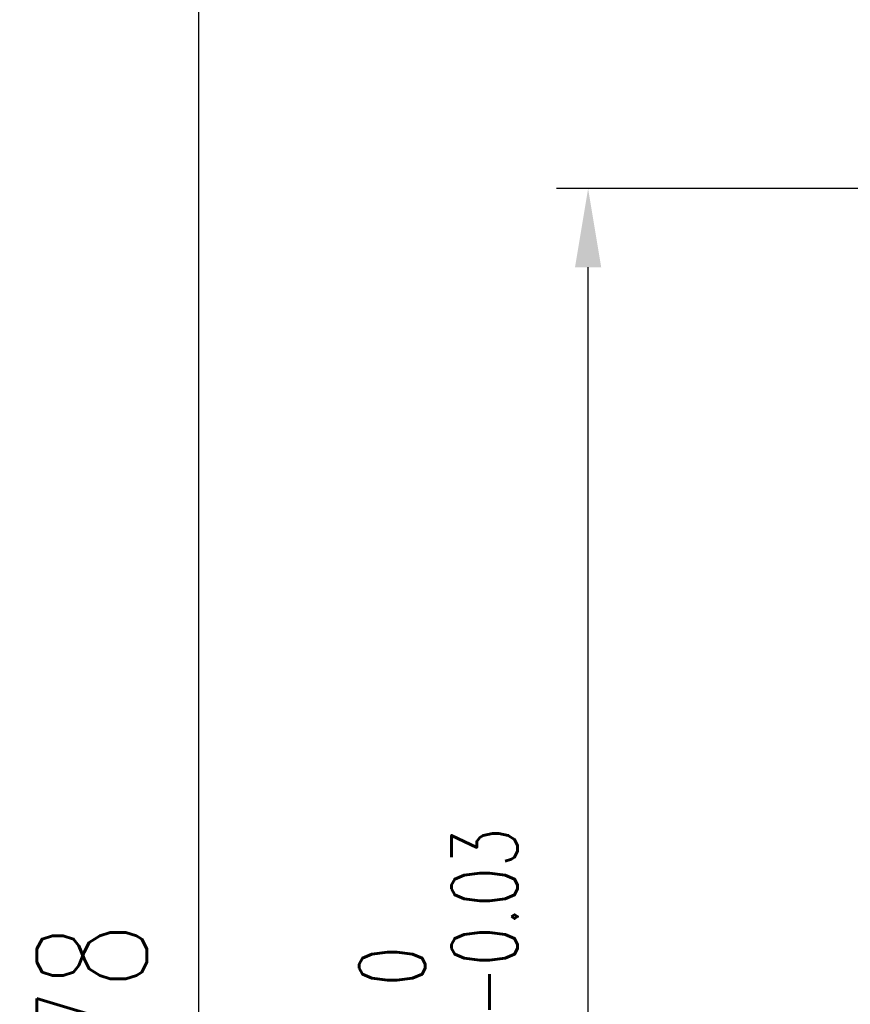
# Model space of a CAD drawing. Header units: millimetres. Extents: x -61 to 184, y -64 to 81.
# Tile 4 of 43: x 67 to 94, y 1 to 32. Entities that reach past the tile are written whole.
import ezdxf

# ---------------------------------------------------------------- set-up
doc = ezdxf.new("R2010")
doc.units = ezdxf.units.MM
doc.layers.add('DIM', color=4, linetype='Continuous')
doc.styles.add('DIM-7', font='SIMPLEX.shx', dxfattribs={"width": 0.7, "bigfont": 'chineset.shx'})
doc.dimstyles.new('CNS', dxfattribs={"dimtxt": 3.5, "dimasz": 2.5, "dimexe": 1, "dimexo": 1.5, "dimgap": 0.09, "dimtad": 0, "dimdsep": 46, "dimtxsty": 'DIM-7', "dimcen": 0.09, "dimclrd": 1, "dimclre": 1, "dimclrt": 4, "dimadec": 0, "dimazin": 0, "dimtfac": 1, "dimtix": 1, "dimtmove": 2, "dimatfit": 3, "dimfxl": 1, "dimtvp": 0.971429, "dimtolj": 1, "dimarcsym": 0})

# ---------------------------------------------------------------- blocks, each defined once
blk = doc.blocks.new('*D3')
at = {"layer": 'DEFPOINTS', "color": 0}
for p in [(85.398, 26.5), (96.323, 26.5), (96.323, -26.5)]:
    blk.add_point(p, dxfattribs=at)
at = {"layer": 'DIM', "color": 7, "lineweight": -2}
for p, q in [((94.823, 26.5), (84.398, 26.5)), ((85.398, -24), (85.398, 24)), ((94.823, -26.5), (84.398, -26.5))]:
    blk.add_line(p, q, dxfattribs=at)
at = {"layer": 'DIM', "color": 7}
for points in [[(84.982, 24), (85.815, 24), (85.398, 26.5)], [(84.982, -24), (85.815, -24), (85.398, -26.5)]]:
    blk.add_solid(points, dxfattribs=at)
at = {"layer": 'DIM', "color": 7, "insert": (80.638, 0), "char_height": 3.5, "attachment_point": 5, "rotation": 90, "style": 'DIM-7'}
blk.add_mtext('\\A1;%%C53{\\H2.100000;\\S 0^ -0.03;}', dxfattribs=at)
blk = doc.blocks.new('*D4')
at = {"layer": 'DEFPOINTS', "color": 0}
for p in [(73.017, 39), (109.322, 39), (109.322, -39)]:
    blk.add_point(p, dxfattribs=at)
at = {"layer": 'DIM', "color": 7, "lineweight": -2}
for p, q in [((107.822, 39), (72.017, 39)), ((73.017, -36.5), (73.017, 36.5)), ((107.822, -39), (72.017, -39))]:
    blk.add_line(p, q, dxfattribs=at)
at = {"layer": 'DIM', "color": 7}
for points in [[(72.6, 36.5), (73.434, 36.5), (73.017, 39)], [(72.6, -36.5), (73.434, -36.5), (73.017, -39)]]:
    blk.add_solid(points, dxfattribs=at)
at = {"layer": 'DIM', "color": 7, "insert": (69.617, 0), "char_height": 3.5, "attachment_point": 5, "rotation": 90, "style": 'DIM-7'}
blk.add_mtext('\\A1;%%C78', dxfattribs=at)

msp = doc.modelspace()

# ---------------------------------------------------------------- dimensions: what is measured, and where the dimension line sits
at = {"layer": 'DIM', "color": 7}
for base, p1, p2, override, picture, middle in [((73.017, 39), (109.322, -39), (109.322, 39), {"dimclrd": 7, "dimclre": 7, "dimclrt": 7}, '*D4', (69.617, 0)), ((85.398, 26.5), (96.323, -26.5), (96.323, 26.5), {"dimclrd": 7, "dimclre": 7, "dimclrt": 7, "dimtol": 1, "dimtm": 0.03, "dimtfac": 0.6, "dimtdec": 3}, '*D3', (80.638, 0))]:
    dim = msp.add_linear_dim(base=base, p1=p1, p2=p2, angle=90, text='%%C<>', dimstyle='CNS', override=override, dxfattribs=at)
    dim.commit()
    dim.dimension.update_dxf_attribs({"geometry": picture, "text_midpoint": middle})

doc.saveas('drawing.dxf')
